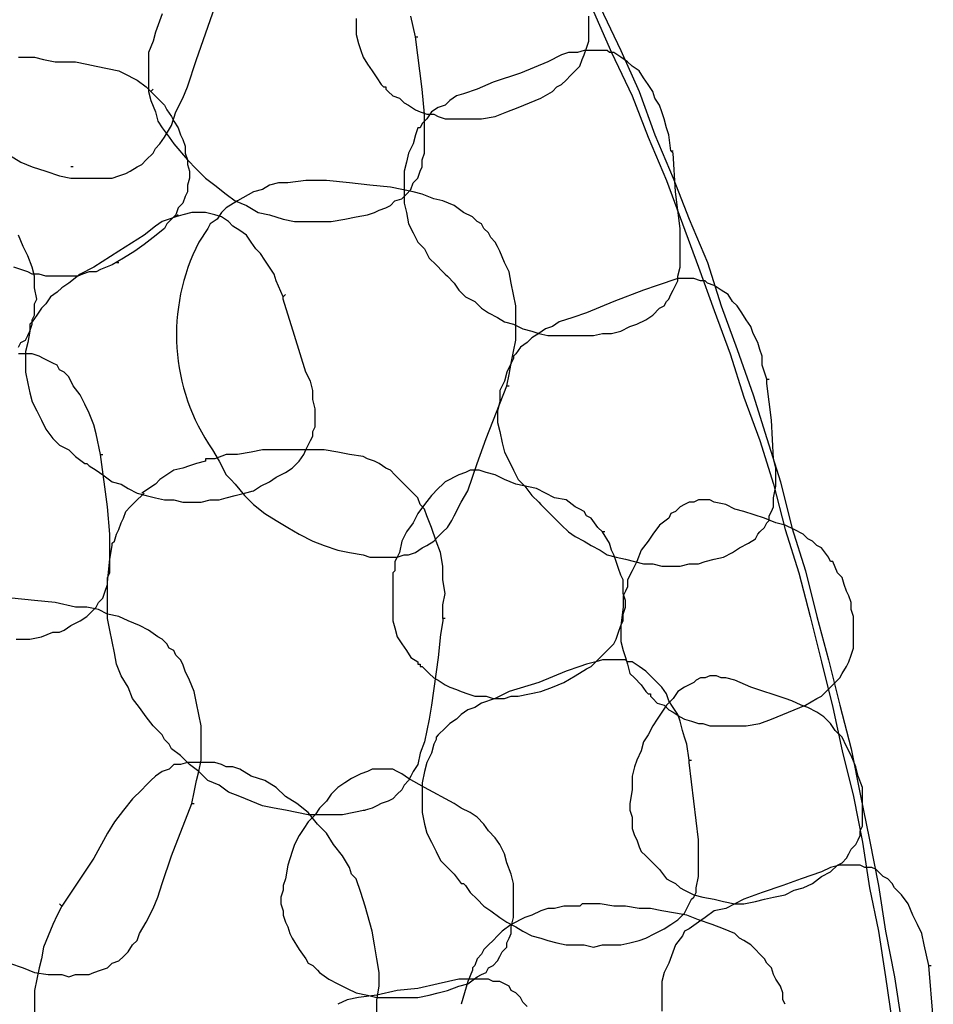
# Model space of a CAD drawing. Header units: millimetres. Extents: x 14 to 424, y 0 to 287.
# Tile 39 of 104: x 157 to 173, y 205 to 223. Entities that reach past the tile are written whole.
import ezdxf

# ---------------------------------------------------------------- set-up
doc = ezdxf.new("R2010")
doc.units = ezdxf.units.MM
doc.layers.add('PDF _0', color=7, linetype='Continuous')

msp = doc.modelspace()

# ---------------------------------------------------------------- linework, layer by layer
at = {"layer": 'PDF _0', "lineweight": 25}
for points in [[(156.409, 220.842), (156.616, 220.717), (156.824, 220.634), (157.073, 220.551), (157.323, 220.468), (157.53, 220.426), (157.655, 220.426), (157.78, 220.426), (157.904, 220.426), (158.029, 220.426), (158.153, 220.426), (158.278, 220.426), (158.403, 220.468), (158.527, 220.509), (158.61, 220.551), (158.735, 220.634), (158.818, 220.675), (158.901, 220.758), (159.026, 220.883), (159.067, 220.966), (159.15, 221.049), (159.234, 221.174), (159.358, 221.382), (159.441, 221.631), (159.566, 221.88), (159.649, 222.088), (159.815, 222.586), (160.147, 223.542)], [(167.168, 223.542), (167.542, 222.752), (167.874, 222.005), (168.165, 221.215), (168.498, 220.426), (168.788, 219.678), (169.121, 218.889), (169.37, 218.1), (169.661, 217.31), (169.952, 216.48), (170.201, 215.69), (170.45, 214.901), (170.658, 214.07), (170.907, 213.281), (171.115, 212.45), (171.323, 211.661), (171.53, 210.83), (171.738, 210.04), (171.904, 209.21), (172.07, 208.379), (172.236, 207.548), (172.361, 206.717), (172.527, 205.886), (172.652, 205.055)], [(159.192, 223.417), (159.067, 223.085), (159.026, 222.919), (158.943, 222.711), (158.943, 222.545), (158.943, 222.379), (158.943, 222.171), (158.943, 222.005), (158.984, 221.839), (159.067, 221.631), (159.109, 221.465), (159.192, 221.34), (159.317, 221.174), (159.4, 221.049), (159.649, 220.758), (159.815, 220.592), (159.981, 220.426), (160.147, 220.301), (160.355, 220.135), (160.521, 220.011), (160.729, 219.928), (160.937, 219.803), (161.145, 219.761), (161.394, 219.678), (161.601, 219.637), (161.809, 219.637), (162.058, 219.637), (162.266, 219.637), (162.515, 219.678), (162.723, 219.72), (162.931, 219.761), (163.055, 219.803), (163.139, 219.844), (163.263, 219.886), (163.346, 219.928), (163.429, 220.011), (163.554, 220.052), (163.637, 220.135), (163.72, 220.218), (163.762, 220.343), (163.845, 220.426), (163.886, 220.551), (163.928, 220.634), (163.928, 220.758), (163.969, 220.883), (163.969, 221.008), (163.969, 221.132), (163.969, 221.34), (163.969, 221.589), (163.928, 222.046), (163.803, 223.002), (163.845, 223.002)], [(162.723, 223.334), (162.723, 223.209), (162.723, 223.043), (162.765, 222.877), (162.806, 222.752), (162.848, 222.628), (162.931, 222.503), (163.014, 222.379), (163.097, 222.254), (163.18, 222.129), (163.222, 222.088), (163.263, 222.088), (163.263, 222.046), (163.305, 222.005), (163.388, 221.922), (163.512, 221.88), (163.596, 221.797), (163.679, 221.755), (163.803, 221.672), (163.886, 221.631), (164.011, 221.589), (164.136, 221.589), (164.219, 221.548), (164.343, 221.506), (164.468, 221.506), (164.593, 221.506), (164.676, 221.506), (164.8, 221.506), (164.925, 221.506), (165.008, 221.506), (165.257, 221.548), (165.465, 221.631), (165.673, 221.714), (165.88, 221.797), (166.088, 221.88), (166.296, 222.005), (166.379, 222.088), (166.462, 222.129), (166.545, 222.212), (166.628, 222.296), (166.711, 222.379), (166.794, 222.462), (166.836, 222.586), (166.877, 222.669), (166.919, 222.794), (166.961, 222.919), (166.961, 223.043), (166.961, 223.168), (166.961, 223.251), (166.961, 223.376)], [(163.803, 223.002), (163.72, 223.376)], [(167.044, 223.459), (167.376, 222.711), (167.75, 221.922), (168.041, 221.174), (168.373, 220.385), (168.664, 219.595), (168.955, 218.806), (169.245, 218.017), (169.536, 217.227), (169.785, 216.438), (170.076, 215.649), (170.325, 214.859), (170.533, 214.029), (170.782, 213.239), (170.99, 212.45), (171.198, 211.619), (171.406, 210.788), (171.572, 209.999), (171.779, 209.168), (171.946, 208.337), (172.07, 207.506), (172.236, 206.717), (172.361, 205.886), (172.486, 205.055)], [(156.575, 222.628), (156.658, 222.628), (156.866, 222.628), (157.032, 222.586), (157.239, 222.545), (157.613, 222.545), (157.821, 222.503), (157.987, 222.462), (158.195, 222.42), (158.403, 222.379), (158.486, 222.337), (158.569, 222.296), (158.652, 222.254), (158.735, 222.212), (158.901, 222.088), (158.984, 222.005), (159.026, 222.046)], [(168.456, 220.925), (168.415, 221.215), (168.373, 221.34), (168.331, 221.506), (168.29, 221.631), (168.248, 221.755), (168.165, 221.88), (168.124, 222.005), (168.041, 222.129), (167.958, 222.254), (167.874, 222.379), (167.75, 222.462), (167.667, 222.545), (167.542, 222.628), (167.417, 222.711), (167.334, 222.711), (167.293, 222.752), (167.127, 222.752), (167.002, 222.752), (166.877, 222.752), (166.753, 222.711), (166.587, 222.711), (166.462, 222.669), (166.213, 222.545), (165.714, 222.337), (165.216, 222.171), (164.925, 222.046), (164.676, 221.963), (164.551, 221.922), (164.426, 221.839), (164.343, 221.755), (164.219, 221.714), (164.094, 221.631), (164.011, 221.506), (163.928, 221.423), (163.886, 221.34), (163.845, 221.34), (163.803, 221.215), (163.762, 221.049), (163.679, 220.883), (163.637, 220.717), (163.596, 220.551), (163.596, 220.343), (163.596, 220.177), (163.596, 219.969), (163.637, 219.803), (163.679, 219.595), (163.762, 219.429), (163.845, 219.263), (163.969, 219.138), (164.053, 218.972), (164.177, 218.847), (164.302, 218.723), (164.343, 218.681), (164.385, 218.64), (164.509, 218.515), (164.593, 218.39), (164.717, 218.266), (164.883, 218.183), (165.008, 218.058), (165.133, 217.975), (165.299, 217.892), (165.423, 217.809), (165.59, 217.767), (165.756, 217.684), (165.922, 217.643), (166.047, 217.601), (166.213, 217.56), (166.379, 217.56), (166.545, 217.56), (166.711, 217.56), (166.877, 217.56), (167.044, 217.56), (167.21, 217.601), (167.376, 217.601), (167.542, 217.643), (167.708, 217.726), (167.833, 217.767), (167.999, 217.85), (168.124, 217.934), (168.248, 218.058), (168.331, 218.1), (168.373, 218.183), (168.415, 218.224), (168.456, 218.307), (168.498, 218.39), (168.539, 218.474), (168.581, 218.557), (168.581, 218.64), (168.622, 218.806), (168.622, 218.972), (168.622, 219.138), (168.622, 219.304), (168.622, 219.512), (168.539, 220.177), (168.498, 220.883), (168.456, 220.925), (168.498, 220.925)], [(158.984, 222.005), (159.15, 221.839), (159.234, 221.755), (159.275, 221.672), (159.358, 221.548), (159.4, 221.465), (159.483, 221.34), (159.524, 221.215), (159.566, 221.132), (159.607, 221.008), (159.607, 220.883), (159.649, 220.758), (159.649, 220.675), (159.691, 220.551), (159.691, 220.426), (159.649, 220.301), (159.649, 220.177), (159.607, 220.094), (159.566, 219.969), (159.483, 219.886), (159.441, 219.761), (159.358, 219.678), (159.275, 219.595), (159.234, 219.512), (159.026, 219.346), (158.86, 219.221), (158.693, 219.097), (158.486, 218.972), (158.278, 218.847), (158.07, 218.764), (157.987, 218.723), (157.863, 218.723), (157.738, 218.681), (157.655, 218.64), (157.53, 218.64), (157.406, 218.64), (157.323, 218.64), (157.198, 218.64), (157.073, 218.64), (156.949, 218.681), (156.824, 218.681), (156.741, 218.723), (156.616, 218.764), (156.492, 218.806)], [(157.572, 220.634), (157.53, 220.634)], [(158.029, 220.426), (158.07, 220.426)], [(161.394, 218.266), (161.269, 218.557), (161.228, 218.681), (161.145, 218.806), (161.061, 218.931), (160.978, 219.055), (160.895, 219.138), (160.812, 219.263), (160.729, 219.388), (160.604, 219.471), (160.48, 219.554), (160.397, 219.637), (160.272, 219.72), (160.147, 219.761), (159.981, 219.803), (159.94, 219.803), (159.857, 219.803), (159.732, 219.803), (159.566, 219.761), (159.441, 219.72), (159.317, 219.678), (159.192, 219.637), (159.067, 219.554), (158.86, 219.388), (158.403, 219.097), (157.946, 218.806), (157.696, 218.681), (157.489, 218.515), (157.364, 218.432), (157.281, 218.349), (157.156, 218.266), (157.073, 218.141), (156.99, 218.058), (156.907, 217.934), (156.824, 217.809), (156.783, 217.767), (156.783, 217.726), (156.783, 217.643), (156.741, 217.435), (156.699, 217.269), (156.699, 217.061), (156.699, 216.895), (156.741, 216.687), (156.783, 216.521), (156.824, 216.355), (156.907, 216.189), (156.99, 216.023), (157.073, 215.856), (157.198, 215.69), (157.323, 215.566), (157.489, 215.483), (157.613, 215.358), (157.78, 215.233), (157.821, 215.233), (157.863, 215.192), (157.987, 215.109), (158.112, 215.026), (158.278, 214.901), (158.444, 214.859), (158.569, 214.776), (158.735, 214.693), (158.901, 214.652), (159.067, 214.61), (159.234, 214.569), (159.4, 214.569), (159.566, 214.527), (159.732, 214.527), (159.898, 214.527), (160.064, 214.569), (160.231, 214.569), (160.355, 214.61), (160.521, 214.652), (160.688, 214.693), (160.854, 214.735), (160.978, 214.818), (161.145, 214.901), (161.269, 214.984), (161.435, 215.067), (161.56, 215.15), (161.685, 215.275), (161.768, 215.399), (161.809, 215.483), (161.851, 215.566), (161.892, 215.649), (161.934, 215.732), (161.934, 215.815), (161.975, 215.898), (161.975, 215.981), (161.975, 216.064), (161.975, 216.23), (161.934, 216.396), (161.934, 216.563), (161.892, 216.729), (161.809, 216.895), (161.601, 217.56), (161.394, 218.224), (161.394, 218.266), (161.435, 218.307)], [(159.483, 219.761), (159.441, 219.72)], [(162.515, 219.678), (162.515, 219.678)], [(156.575, 217.352), (156.616, 217.435), (156.699, 217.477), (156.741, 217.56), (156.783, 217.643), (156.824, 217.767), (156.824, 217.85), (156.866, 217.934), (156.866, 218.058), (156.866, 218.141), (156.907, 218.224), (156.866, 218.432), (156.866, 218.64), (156.824, 218.806), (156.741, 219.014), (156.658, 219.18), (156.575, 219.388)], [(158.361, 218.889), (158.403, 218.889)], [(170.201, 216.77), (170.118, 217.02), (170.118, 217.186), (170.076, 217.31), (170.035, 217.435), (169.952, 217.601), (169.91, 217.726), (169.827, 217.85), (169.744, 217.975), (169.661, 218.1), (169.578, 218.183), (169.495, 218.307), (169.37, 218.39), (169.245, 218.474), (169.121, 218.515), (169.079, 218.557), (168.996, 218.557), (168.871, 218.598), (168.747, 218.598), (168.581, 218.598), (168.456, 218.557), (168.331, 218.515), (168.207, 218.474), (167.958, 218.39), (167.417, 218.183), (166.919, 217.975), (166.67, 217.892), (166.42, 217.809), (166.296, 217.726), (166.171, 217.684), (166.047, 217.601), (165.922, 217.518), (165.839, 217.435), (165.714, 217.352), (165.631, 217.227), (165.59, 217.186), (165.59, 217.144), (165.548, 217.061), (165.465, 216.895), (165.423, 216.729), (165.34, 216.563), (165.34, 216.355), (165.299, 216.189), (165.299, 215.981), (165.34, 215.815), (165.382, 215.607), (165.423, 215.441), (165.507, 215.275), (165.59, 215.109), (165.673, 214.942), (165.797, 214.818), (165.922, 214.652), (166.047, 214.527), (166.088, 214.485), (166.213, 214.361), (166.337, 214.236), (166.462, 214.112), (166.587, 213.987), (166.711, 213.904), (166.877, 213.821), (167.002, 213.738), (167.168, 213.655), (167.293, 213.572), (167.459, 213.53), (167.625, 213.488), (167.791, 213.447), (167.958, 213.405), (168.124, 213.405), (168.29, 213.364), (168.456, 213.364), (168.622, 213.364), (168.788, 213.405), (168.955, 213.405), (169.079, 213.447), (169.245, 213.488), (169.412, 213.53), (169.578, 213.613), (169.702, 213.696), (169.869, 213.779), (169.993, 213.862), (170.035, 213.945), (170.076, 213.987), (170.159, 214.07), (170.201, 214.153), (170.242, 214.195), (170.242, 214.278), (170.284, 214.361), (170.325, 214.444), (170.325, 214.61), (170.367, 214.818), (170.367, 214.984), (170.367, 215.15), (170.325, 215.316), (170.284, 216.023), (170.201, 216.687), (170.201, 216.729), (170.201, 216.77), (170.242, 216.77)], [(158.07, 215.399), (157.987, 215.773), (157.946, 215.939), (157.863, 216.147), (157.78, 216.313), (157.696, 216.48), (157.572, 216.646), (157.489, 216.812), (157.406, 216.895), (157.323, 216.937), (157.281, 217.02), (157.198, 217.061), (157.115, 217.103), (157.032, 217.144), (156.949, 217.186), (156.824, 217.227), (156.741, 217.227), (156.658, 217.227), (156.575, 217.227)], [(164.302, 212.408), (164.302, 212.658), (164.343, 212.865), (164.302, 213.115), (164.302, 213.364), (164.26, 213.613), (164.177, 213.821), (164.094, 214.07), (164.011, 214.278), (163.969, 214.402), (163.886, 214.485), (163.845, 214.61), (163.762, 214.693), (163.679, 214.776), (163.596, 214.859), (163.512, 214.942), (163.429, 215.026), (163.346, 215.109), (163.263, 215.15), (163.139, 215.233), (163.055, 215.275), (162.931, 215.316), (162.848, 215.358), (162.599, 215.399), (162.391, 215.441), (162.142, 215.483), (161.934, 215.483), (161.685, 215.483), (161.477, 215.483), (161.269, 215.483), (161.02, 215.483), (160.812, 215.441), (160.563, 215.399), (160.355, 215.399), (160.147, 215.316), (160.023, 215.316), (159.981, 215.316), (159.981, 215.275), (159.815, 215.233), (159.691, 215.192), (159.566, 215.15), (159.4, 215.109), (159.275, 215.026), (159.15, 214.942), (159.067, 214.859), (158.818, 214.693)], [(156.533, 212.034), (156.783, 212.034), (156.99, 212.076), (157.198, 212.159), (157.323, 212.159), (157.406, 212.201), (157.53, 212.284), (157.613, 212.325), (157.696, 212.367), (157.821, 212.45), (157.904, 212.533), (157.987, 212.616), (158.029, 212.699), (158.112, 212.782), (158.153, 212.907), (158.195, 213.031), (158.195, 213.156), (158.237, 213.239), (158.237, 213.364), (158.237, 213.488), (158.237, 213.738), (158.237, 213.945), (158.195, 214.444), (158.07, 215.399), (158.112, 215.399)], [(167.251, 213.987), (167.21, 213.987), (167.127, 214.07), (167.002, 214.236), (166.919, 214.278), (166.877, 214.361), (166.794, 214.402), (166.711, 214.444), (166.545, 214.569), (166.337, 214.61), (166.171, 214.693), (166.005, 214.776), (165.631, 214.859), (165.423, 214.942), (165.257, 215.026), (165.091, 215.067), (164.966, 215.109), (164.883, 215.109), (164.8, 215.109), (164.717, 215.067), (164.593, 215.026), (164.509, 214.984), (164.426, 214.942), (164.343, 214.901), (164.302, 214.859), (164.219, 214.776), (164.094, 214.652), (163.969, 214.485), (163.845, 214.319), (163.762, 214.153), (163.637, 213.987), (163.554, 213.821), (163.512, 213.613), (163.471, 213.53), (163.429, 213.447), (163.429, 213.364), (163.429, 213.281), (163.388, 213.239), (163.388, 213.156), (163.388, 212.824), (163.388, 212.658), (163.388, 212.533), (163.388, 212.367), (163.429, 212.242), (163.471, 212.076), (163.554, 211.951), (163.637, 211.827), (163.72, 211.702), (163.845, 211.619), (163.845, 211.577), (163.886, 211.577), (163.886, 211.536), (163.928, 211.536), (163.969, 211.494), (164.053, 211.411), (164.136, 211.328), (164.219, 211.287), (164.343, 211.204), (164.426, 211.162), (164.551, 211.121), (164.634, 211.079), (164.759, 211.037), (164.883, 210.996), (164.966, 210.996), (165.091, 210.996), (165.216, 210.954), (165.34, 210.954), (165.423, 210.954), (165.548, 210.996), (165.673, 210.996), (165.88, 211.037), (166.088, 211.079), (166.296, 211.162), (166.504, 211.245), (166.711, 211.37), (166.919, 211.494), (167.002, 211.536), (167.085, 211.619), (167.168, 211.702), (167.251, 211.785), (167.334, 211.868), (167.417, 211.951), (167.459, 212.034), (167.501, 212.159), (167.542, 212.284), (167.584, 212.367), (167.584, 212.491), (167.625, 212.616), (167.625, 212.741), (167.584, 212.865), (167.584, 212.99), (167.584, 213.115), (167.542, 213.198), (167.501, 213.322), (167.459, 213.447), (167.417, 213.572), (167.376, 213.655), (167.334, 213.779), (167.21, 213.987)], [(164.717, 215.067), (164.717, 215.067)], [(160.812, 214.735), (160.812, 214.735)], [(164.343, 212.408), (164.302, 212.408), (164.302, 212.367), (164.26, 212.118), (164.219, 211.702), (164.094, 210.83), (164.053, 210.58), (164.011, 210.373), (163.969, 210.165), (163.886, 209.957), (163.845, 209.75), (163.762, 209.625), (163.72, 209.542), (163.679, 209.459), (163.596, 209.376), (163.554, 209.293), (163.471, 209.21), (163.388, 209.126), (163.305, 209.085), (163.18, 209.043), (163.097, 209.002), (163.014, 208.96), (162.889, 208.919), (162.682, 208.877), (162.474, 208.836), (162.266, 208.836), (162.058, 208.836), (161.851, 208.836), (161.643, 208.877), (161.435, 208.919), (161.228, 208.96), (161.02, 209.002), (160.812, 209.085), (160.604, 209.168), (160.397, 209.251), (160.231, 209.376), (160.023, 209.459), (159.857, 209.625), (159.691, 209.75), (159.524, 209.916), (159.358, 210.04), (159.317, 210.123), (159.275, 210.165), (159.234, 210.207), (159.192, 210.29), (159.026, 210.456), (158.901, 210.622), (158.777, 210.788), (158.652, 210.954), (158.569, 211.162), (158.444, 211.37), (158.361, 211.577), (158.32, 211.785), (158.278, 211.993), (158.237, 212.201), (158.195, 212.408), (158.195, 212.616), (158.195, 212.865), (158.195, 213.073), (158.237, 213.488), (158.278, 213.738), (158.278, 213.779), (158.32, 213.821), (158.361, 213.945), (158.403, 214.029), (158.444, 214.153), (158.486, 214.236), (158.527, 214.361), (158.61, 214.444), (158.693, 214.527), (158.86, 214.693)], [(163.305, 213.53), (163.346, 213.53)], [(159.732, 209.043), (159.774, 209.251), (159.815, 209.459), (159.857, 209.625), (159.898, 209.833), (159.898, 210.04), (159.898, 210.248), (159.898, 210.456), (159.857, 210.664), (159.815, 210.871), (159.774, 211.079), (159.691, 211.287), (159.607, 211.453), (159.566, 211.577), (159.524, 211.661), (159.441, 211.744), (159.4, 211.827), (159.317, 211.868), (159.275, 211.951), (159.192, 212.034), (159.109, 212.076), (158.943, 212.201), (158.777, 212.284), (158.569, 212.367), (158.403, 212.45), (158.195, 212.491), (158.029, 212.575), (157.821, 212.616), (157.613, 212.616), (157.239, 212.699), (156.866, 212.741), (156.45, 212.782)], [(156.783, 212.034), (156.783, 212.034)], [(168.788, 209.833), (168.747, 210.123), (168.705, 210.248), (168.664, 210.373), (168.622, 210.539), (168.581, 210.664), (168.498, 210.788), (168.415, 210.913), (168.373, 211.037), (168.29, 211.162), (168.207, 211.245), (168.082, 211.37), (167.999, 211.453), (167.874, 211.536), (167.75, 211.619), (167.667, 211.619), (167.625, 211.661), (167.459, 211.661), (167.334, 211.661), (167.21, 211.661), (167.085, 211.619), (166.919, 211.577), (166.794, 211.536), (166.545, 211.453), (166.047, 211.245), (165.507, 211.079), (165.257, 210.954), (165.008, 210.871), (164.883, 210.788), (164.759, 210.747), (164.634, 210.664), (164.551, 210.58), (164.426, 210.497), (164.343, 210.414), (164.219, 210.29), (164.177, 210.248), (164.177, 210.207), (164.136, 210.123), (164.094, 209.957), (164.011, 209.791), (163.969, 209.625), (163.928, 209.417), (163.928, 209.251), (163.928, 209.043), (163.928, 208.877), (163.969, 208.669), (164.011, 208.503), (164.094, 208.337), (164.177, 208.171), (164.26, 208.005), (164.385, 207.88), (164.509, 207.756), (164.634, 207.589), (164.676, 207.589), (164.717, 207.548), (164.8, 207.423), (164.925, 207.299), (165.05, 207.174), (165.174, 207.091), (165.34, 206.966), (165.465, 206.883), (165.631, 206.8), (165.756, 206.717), (165.922, 206.634), (166.088, 206.592), (166.213, 206.551), (166.379, 206.509), (166.545, 206.468), (166.711, 206.468), (166.877, 206.468), (167.044, 206.426), (167.21, 206.468), (167.376, 206.468), (167.542, 206.468), (167.708, 206.509), (167.874, 206.551), (167.999, 206.592), (168.165, 206.675), (168.331, 206.759), (168.456, 206.842), (168.581, 206.925), (168.664, 207.008), (168.705, 207.049), (168.747, 207.132), (168.788, 207.215), (168.83, 207.299), (168.871, 207.34), (168.913, 207.423), (168.913, 207.506), (168.955, 207.714), (168.955, 207.88), (168.955, 208.046), (168.955, 208.213), (168.955, 208.379), (168.871, 209.085), (168.788, 209.791), (168.788, 209.833), (168.83, 209.833)], [(167.21, 211.661), (167.21, 211.661)], [(169.079, 211.328), (169.038, 211.328)], [(165.963, 211.079), (165.963, 211.079)], [(163.097, 205.221), (163.097, 205.471), (163.139, 205.72), (163.139, 205.969), (163.097, 206.218), (163.055, 206.468), (163.014, 206.717), (162.889, 207.174), (162.806, 207.423), (162.723, 207.672), (162.64, 207.756), (162.599, 207.88), (162.474, 208.088), (162.308, 208.296), (162.183, 208.503), (162.017, 208.669), (161.851, 208.877), (161.643, 209.043), (161.435, 209.168), (161.269, 209.334), (161.061, 209.459), (160.812, 209.542), (160.604, 209.667), (160.48, 209.708), (160.355, 209.708), (160.272, 209.75), (160.147, 209.791), (160.023, 209.791), (159.898, 209.791), (159.774, 209.791), (159.649, 209.791), (159.524, 209.75), (159.4, 209.75), (159.317, 209.667), (159.192, 209.625), (159.067, 209.542), (158.984, 209.459), (158.901, 209.376), (158.818, 209.293), (158.652, 209.126), (158.486, 208.919), (158.32, 208.711), (158.195, 208.503), (157.946, 208.046), (157.364, 207.174), (157.323, 207.215)], [(160.147, 209.791), (160.106, 209.791)], [(163.18, 209.667), (163.139, 209.667)], [(156.409, 206.135), (156.658, 206.052), (156.866, 205.969), (157.115, 205.928), (157.239, 205.928), (157.364, 205.928), (157.489, 205.886), (157.613, 205.928), (157.738, 205.928), (157.863, 205.928), (157.946, 205.969), (158.07, 206.011), (158.195, 206.052), (158.278, 206.135), (158.403, 206.177), (158.486, 206.26), (158.569, 206.343), (158.652, 206.468), (158.735, 206.551), (158.777, 206.675), (158.901, 206.883), (159.026, 207.132), (159.109, 207.34), (159.192, 207.589), (159.358, 208.088), (159.732, 209.043), (159.774, 209.043)], [(162.848, 208.919), (162.889, 208.919)], [(173.15, 206.094), (173.067, 206.468), (173.026, 206.675), (172.943, 206.842), (172.86, 207.008), (172.777, 207.215), (172.652, 207.382), (172.527, 207.506), (172.486, 207.589), (172.403, 207.672), (172.32, 207.714), (172.278, 207.756), (172.195, 207.839), (172.112, 207.88), (171.987, 207.88), (171.904, 207.922), (171.821, 207.922), (171.738, 207.922), (171.613, 207.922), (171.53, 207.922), (171.364, 207.88), (171.198, 207.797), (170.824, 207.672), (170.492, 207.548), (170.118, 207.423), (169.785, 207.299), (169.453, 207.132), (169.245, 207.091), (169.079, 206.966), (168.955, 206.883), (168.788, 206.759), (168.705, 206.717), (168.664, 206.634), (168.539, 206.468), (168.415, 206.135), (168.331, 205.969), (168.29, 205.803), (168.29, 205.637), (168.29, 205.429), (168.29, 205.263)], [(171.572, 207.922), (171.572, 207.922)], [(170.533, 205.388), (170.492, 205.471), (170.492, 205.595), (170.45, 205.72), (170.367, 205.845), (170.325, 205.928), (170.284, 206.052), (170.201, 206.135), (170.159, 206.218), (170.076, 206.302), (169.993, 206.385), (169.91, 206.468), (169.785, 206.551), (169.702, 206.592), (169.619, 206.675), (169.412, 206.759), (169.204, 206.842), (168.955, 206.925), (168.747, 207.008), (168.539, 207.049), (168.29, 207.091), (168.082, 207.132), (167.874, 207.132), (167.625, 207.174), (167.417, 207.174), (167.168, 207.215), (166.961, 207.215), (166.836, 207.215), (166.794, 207.174), (166.628, 207.174), (166.504, 207.174), (166.337, 207.132), (166.213, 207.132), (166.088, 207.091), (165.922, 207.008), (165.797, 206.966), (165.548, 206.842), (165.382, 206.717), (165.299, 206.634), (165.216, 206.551), (165.133, 206.468), (165.05, 206.385), (165.008, 206.302), (164.925, 206.218), (164.883, 206.094), (164.842, 206.052), (164.842, 206.011), (164.759, 205.803), (164.634, 205.388)], [(170.325, 207.34), (170.325, 207.34)], [(157.364, 207.174), (157.281, 207.008), (157.198, 206.842), (157.115, 206.634), (157.032, 206.426), (156.99, 206.218), (156.949, 206.052), (156.907, 205.845), (156.866, 205.637), (156.866, 205.429), (156.866, 205.221)], [(167.501, 206.468), (167.501, 206.468)], [(173.233, 205.138), (173.15, 206.094), (173.192, 206.094)], [(165.839, 205.346), (165.756, 205.429), (165.714, 205.512), (165.631, 205.595), (165.548, 205.637), (165.507, 205.72), (165.423, 205.761), (165.34, 205.803), (165.216, 205.803), (165.133, 205.845), (165.05, 205.845), (164.966, 205.845), (164.759, 205.845), (164.593, 205.845), (164.219, 205.761), (163.845, 205.678), (163.471, 205.637), (163.097, 205.554), (162.765, 205.512), (162.557, 205.471), (162.391, 205.388)], [(165.008, 205.845), (164.966, 205.845)], [(163.679, 205.512), (163.679, 205.512)]]:
    msp.add_lwpolyline(points, dxfattribs=at)
msp.add_lwpolyline([(165.465, 216.646), (165.507, 216.853), (165.548, 217.061), (165.59, 217.269), (165.631, 217.477), (165.631, 217.684), (165.631, 217.892), (165.631, 218.1), (165.59, 218.307), (165.548, 218.515), (165.507, 218.723), (165.423, 218.889), (165.34, 219.097), (165.299, 219.18), (165.257, 219.263), (165.174, 219.346), (165.133, 219.429), (165.05, 219.512), (165.008, 219.595), (164.925, 219.637), (164.842, 219.72), (164.676, 219.803), (164.509, 219.928), (164.302, 220.011), (164.136, 220.052), (163.928, 220.135), (163.762, 220.177), (163.554, 220.218), (163.346, 220.26), (162.972, 220.301), (162.599, 220.343), (162.183, 220.385), (162.017, 220.385), (161.809, 220.385), (161.477, 220.343), (161.311, 220.343), (161.145, 220.301), (161.02, 220.218), (160.854, 220.177), (160.563, 220.011), (160.355, 219.886), (160.272, 219.803), (160.189, 219.678), (160.064, 219.595), (160.023, 219.512), (159.857, 219.263, 0.275979), (160.106, 215.483), (160.231, 215.275), (160.355, 215.026), (160.438, 214.942), (160.521, 214.859), (160.688, 214.652), (160.854, 214.485), (161.061, 214.319), (161.269, 214.195), (161.477, 214.07), (161.685, 213.945), (161.934, 213.821), (162.142, 213.738), (162.391, 213.655), (162.599, 213.613), (162.848, 213.572), (162.972, 213.53), (163.097, 213.53), (163.222, 213.53), (163.346, 213.53), (163.471, 213.53), (163.596, 213.572), (163.679, 213.572), (163.803, 213.613), (163.928, 213.696), (164.011, 213.738), (164.136, 213.821), (164.219, 213.904), (164.302, 213.987), (164.385, 214.07), (164.468, 214.195), (164.509, 214.278), (164.634, 214.527), (164.759, 214.735), (164.842, 214.984), (164.925, 215.233), (165.091, 215.69), (165.465, 216.646), (165.507, 216.646)], format="xyb", dxfattribs=at)
for points in [[(171.406, 213.447), (171.364, 213.447), (171.323, 213.53), (171.198, 213.696), (171.115, 213.738), (171.032, 213.821), (170.949, 213.862), (170.866, 213.945), (170.699, 214.029), (170.533, 214.112), (170.367, 214.153), (170.159, 214.236), (169.785, 214.361), (169.619, 214.402), (169.453, 214.485), (169.245, 214.527), (169.162, 214.569), (169.079, 214.569), (168.955, 214.569), (168.871, 214.527), (168.788, 214.527), (168.705, 214.485), (168.622, 214.444), (168.539, 214.361), (168.456, 214.319), (168.415, 214.236), (168.248, 214.112), (168.124, 213.945), (168.041, 213.821), (167.916, 213.655), (167.833, 213.447), (167.75, 213.281), (167.667, 213.115), (167.667, 212.99), (167.625, 212.907), (167.584, 212.824), (167.584, 212.782), (167.584, 212.741), (167.584, 212.699), (167.584, 212.616), (167.542, 212.284), (167.542, 212.159), (167.542, 211.993), (167.584, 211.827), (167.625, 211.702), (167.667, 211.577), (167.708, 211.411), (167.791, 211.328), (167.916, 211.204), (167.999, 211.079), (168.041, 211.037), (168.082, 211.037), (168.082, 210.996), (168.124, 210.954), (168.207, 210.871), (168.331, 210.83), (168.415, 210.747), (168.498, 210.705), (168.622, 210.622), (168.705, 210.58), (168.83, 210.539), (168.955, 210.497), (169.038, 210.497), (169.162, 210.456), (169.287, 210.456), (169.37, 210.456), (169.495, 210.456), (169.619, 210.456), (169.744, 210.456), (169.827, 210.456), (170.076, 210.497), (170.284, 210.58), (170.492, 210.664), (170.699, 210.747), (170.907, 210.83), (171.115, 210.954), (171.198, 210.996), (171.281, 211.079), (171.364, 211.162), (171.447, 211.245), (171.53, 211.328), (171.572, 211.411), (171.655, 211.536), (171.696, 211.619), (171.738, 211.744), (171.779, 211.868), (171.779, 211.993), (171.779, 212.076), (171.779, 212.201), (171.779, 212.325), (171.779, 212.45), (171.738, 212.575), (171.738, 212.699), (171.696, 212.824), (171.655, 212.907), (171.613, 213.031), (171.572, 213.156), (171.489, 213.239)], [(167.75, 209.542), (167.75, 209.293), (167.708, 209.043), (167.708, 208.919), (167.75, 208.794), (167.75, 208.711), (167.75, 208.586), (167.791, 208.462), (167.833, 208.379), (167.874, 208.254), (167.916, 208.171), (167.999, 208.088), (168.082, 208.005), (168.248, 207.839), (168.373, 207.672), (168.456, 207.631), (168.539, 207.589), (168.622, 207.506), (168.705, 207.465), (168.871, 207.382), (169.038, 207.34), (169.245, 207.299), (169.412, 207.257), (169.619, 207.215), (169.785, 207.215), (169.993, 207.257), (170.159, 207.299), (170.325, 207.34), (170.533, 207.382), (170.699, 207.465), (170.866, 207.506), (171.032, 207.589), (171.198, 207.714), (171.364, 207.797), (171.489, 207.922), (171.572, 207.963), (171.655, 208.046), (171.696, 208.129), (171.738, 208.213), (171.821, 208.296), (171.863, 208.379), (171.904, 208.462), (171.904, 208.545), (171.946, 208.628), (171.946, 208.753), (171.946, 208.836), (171.946, 208.919), (171.946, 209.126), (171.946, 209.334), (171.863, 209.542), (171.821, 209.708), (171.738, 209.916), (171.655, 210.082), (171.572, 210.248), (171.447, 210.373), (171.364, 210.497), (171.239, 210.622), (171.115, 210.705), (170.949, 210.788), (170.824, 210.83), (170.658, 210.913), (170.533, 210.954), (169.91, 211.162), (169.619, 211.287), (169.453, 211.328), (169.37, 211.328), (169.287, 211.37), (169.245, 211.37), (169.162, 211.37), (169.079, 211.328), (168.996, 211.328), (168.913, 211.287), (168.871, 211.245), (168.705, 211.162), (168.581, 211.079), (168.498, 210.954), (168.373, 210.83), (168.29, 210.705), (168.207, 210.58), (168.124, 210.456), (168.041, 210.29), (167.958, 210.165), (167.916, 209.999), (167.833, 209.833), (167.791, 209.708)], [(161.56, 208.171), (161.477, 207.922), (161.435, 207.672), (161.394, 207.548), (161.394, 207.465), (161.352, 207.34), (161.352, 207.215), (161.394, 207.091), (161.394, 207.008), (161.435, 206.883), (161.477, 206.8), (161.518, 206.675), (161.56, 206.592), (161.685, 206.385), (161.809, 206.218), (161.851, 206.135), (161.934, 206.094), (162.017, 206.011), (162.058, 205.969), (162.225, 205.845), (162.391, 205.761), (162.557, 205.678), (162.723, 205.595), (162.931, 205.554), (163.097, 205.512), (163.305, 205.512), (163.471, 205.512), (163.679, 205.512), (163.845, 205.512), (164.053, 205.554), (164.219, 205.595), (164.385, 205.637), (164.593, 205.72), (164.759, 205.761), (164.925, 205.886), (165.008, 205.928), (165.091, 205.969), (165.133, 206.052), (165.216, 206.094), (165.299, 206.177), (165.34, 206.26), (165.382, 206.343), (165.465, 206.426), (165.465, 206.509), (165.507, 206.592), (165.548, 206.675), (165.548, 206.8), (165.59, 206.966), (165.59, 207.174), (165.59, 207.382), (165.59, 207.589), (165.548, 207.756), (165.465, 207.963), (165.423, 208.129), (165.34, 208.296), (165.257, 208.42), (165.133, 208.545), (165.05, 208.669), (164.925, 208.794), (164.8, 208.877), (164.634, 208.96), (164.509, 209.043), (163.969, 209.334), (163.679, 209.5), (163.554, 209.583), (163.471, 209.625), (163.388, 209.667), (163.305, 209.667), (163.263, 209.667), (163.18, 209.667), (163.097, 209.667), (163.014, 209.667), (162.931, 209.625), (162.806, 209.583), (162.64, 209.5), (162.515, 209.417), (162.391, 209.334), (162.266, 209.21), (162.183, 209.085), (162.058, 208.96), (161.975, 208.836), (161.851, 208.711), (161.768, 208.586), (161.685, 208.462), (161.601, 208.296)]]:
    msp.add_lwpolyline(points, close=True, dxfattribs=at)

doc.saveas('drawing.dxf')
